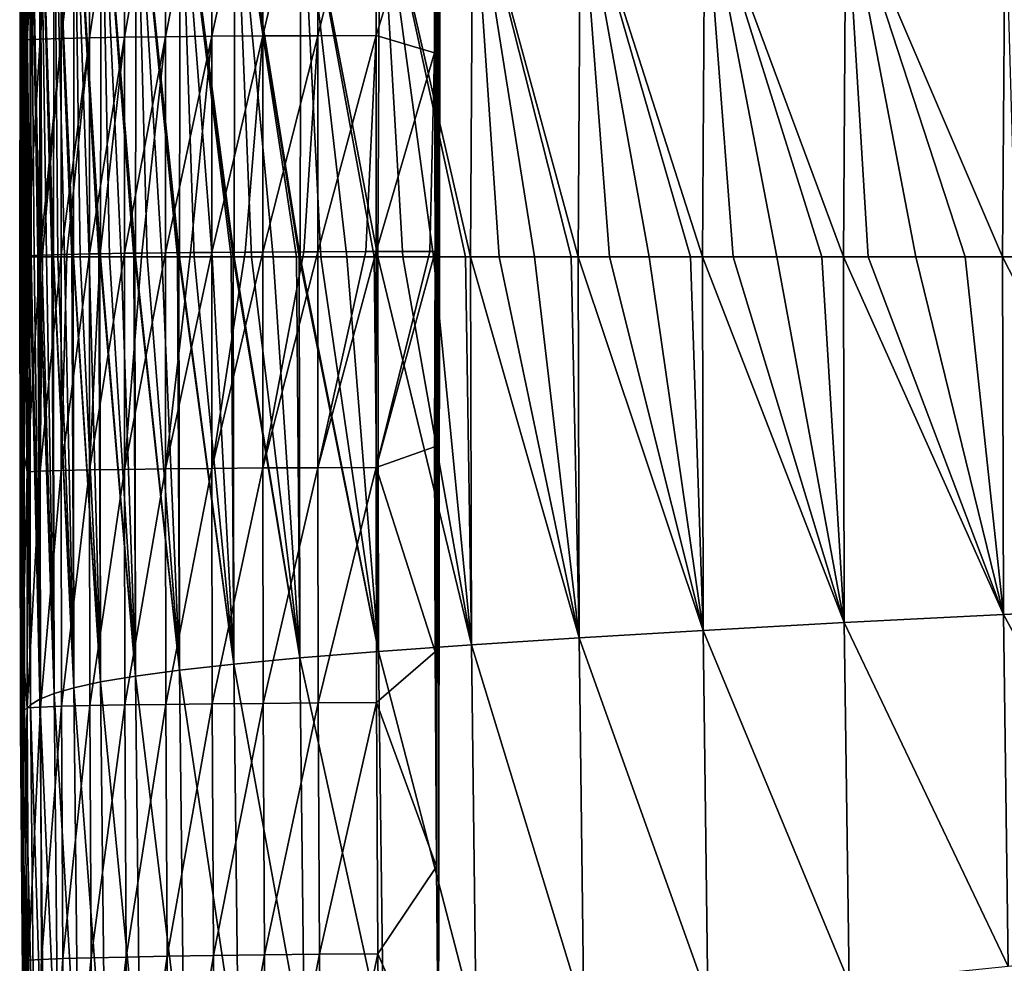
# Model space of a CAD drawing. Header units: metres. Extents: x -104 to 104, y -68 to 90.
# Tile 11 of 256: x -104.45 to -102.03, y 50.66 to 52.97. Entities that reach past the tile are written whole.
import ezdxf

# ---------------------------------------------------------------- set-up
doc = ezdxf.new("R2010")
doc.units = ezdxf.units.M
doc.layers.add('solid_FIT-BATH-153_SW0002', color=7, linetype='CONTINUOUS')

msp = doc.modelspace()

# ---------------------------------------------------------------- linework, layer by layer
at = {"layer": 'solid_FIT-BATH-153_SW0002'}
for points in [[(-96.062553, 55.791527, 16.580246), (-103.396881, 55.782887, 16.676146), (-95.553635, 50.324783, 16.629944)], [(-103.396881, 55.782887, 16.676146), (-103.400757, 55.656761, 16.67799), (-95.553635, 50.324783, 16.629944)], [(-103.400757, 55.656761, 16.67799), (-103.413673, 55.069405, 16.686417), (-95.553635, 50.324783, 16.629944)], [(-103.413673, 55.069405, 16.686417), (-103.420631, 54.489784, 16.694492), (-103.419197, 50.32597, 16.74663)], [(-103.413673, 55.069405, 16.686417), (-103.419197, 50.32597, 16.74663), (-95.553635, 50.324783, 16.629944)], [(-103.420631, 54.489784, 16.694492), (-103.425262, 53.932995, 16.702068), (-103.424355, 50.897343, 16.740128)], [(-103.420631, 54.489784, 16.694492), (-103.424355, 50.897343, 16.740128), (-103.41935, 50.341965, 16.74645)], [(-103.420631, 54.489784, 16.694492), (-103.41935, 50.341965, 16.74645), (-103.419197, 50.32597, 16.74663)], [(-103.425262, 53.932995, 16.702068), (-103.428482, 53.402607, 16.709126), (-103.427185, 52.406071, 16.721876)], [(-103.425262, 53.932995, 16.702068), (-103.427185, 52.406071, 16.721876), (-103.424355, 50.897343, 16.740128)], [(-104.441345, 53.564205, 10.934402), (-104.443428, 53.554596, 8.656365), (-104.444908, 52.393456, 8.656423)], [(-104.444855, 52.393456, 8.714526), (-104.441345, 53.564205, 10.934402), (-104.444908, 52.393456, 8.656423)], [(-104.444855, 52.393456, 8.714526), (-104.444191, 52.393456, 9.42905), (-104.441345, 53.564205, 10.934402)], [(-104.444191, 52.393456, 9.42905), (-104.443413, 52.393456, 10.269536), (-104.441345, 53.564205, 10.934402)], [(-104.443413, 52.393456, 10.269536), (-104.44281, 52.393456, 10.933863), (-104.441345, 53.564205, 10.934402)], [(-104.44281, 52.393456, 10.933863), (-104.442757, 52.393456, 10.99686), (-104.43956, 53.572052, 13.316934)], [(-104.441345, 53.564205, 10.934402), (-104.44281, 52.393456, 10.933863), (-104.43956, 53.572052, 13.316934)], [(-104.442757, 52.393456, 10.99686), (-104.442642, 52.393456, 11.129437), (-104.43956, 53.572052, 13.316934)], [(-104.442642, 52.393456, 11.129437), (-104.441917, 52.393456, 12.010179), (-104.43956, 53.572052, 13.316934)], [(-104.441917, 52.393456, 12.010179), (-104.441277, 52.393456, 12.909723), (-104.43956, 53.572052, 13.316934)], [(-104.441277, 52.393456, 12.909723), (-104.441025, 52.393456, 13.316476), (-104.43956, 53.572052, 13.316934)], [(-104.43956, 53.572052, 13.316934), (-104.441025, 52.393456, 13.316476), (-104.439857, 53.355518, 15.70997)], [(-104.447029, 52.393456, 5.434217), (-104.446793, 52.393456, 6.207952), (-104.445145, 53.540352, 6.483329)], [(-104.446953, 52.393456, 4.67533), (-104.447029, 52.393456, 5.434217), (-104.445145, 53.540352, 6.483329)], [(-104.446861, 52.393456, 4.464281), (-104.446953, 52.393456, 4.67533), (-104.445145, 53.540352, 6.483329)], [(-104.446861, 52.393456, 4.464281), (-104.445145, 53.540352, 6.483329), (-104.446838, 52.393456, 4.415057)], [(-104.445145, 53.540352, 6.483329), (-104.44532, 53.515381, 4.415204), (-104.446838, 52.393456, 4.415057)], [(-104.446793, 52.393456, 6.207952), (-104.446648, 52.393456, 6.483573), (-104.445145, 53.540352, 6.483329)], [(-104.443428, 53.554596, 8.656365), (-104.445145, 53.540352, 6.483329), (-104.446648, 52.393456, 6.483573)], [(-104.446617, 52.393456, 6.537149), (-104.443428, 53.554596, 8.656365), (-104.446648, 52.393456, 6.483573)], [(-104.446617, 52.393456, 6.537149), (-104.44632, 52.393456, 6.99526), (-104.443428, 53.554596, 8.656365)], [(-104.44632, 52.393456, 6.99526), (-104.445679, 52.393456, 7.794524), (-104.443428, 53.554596, 8.656365)], [(-104.445679, 52.393456, 7.794524), (-104.444954, 52.393456, 8.604982), (-104.443428, 53.554596, 8.656365)], [(-104.444954, 52.393456, 8.604982), (-104.444908, 52.393456, 8.656423), (-104.443428, 53.554596, 8.656365)], [(-104.44648, 52.393456, 3.932467), (-104.446838, 52.393456, 4.415057), (-104.44532, 53.515381, 4.415204)], [(-104.445549, 52.393456, 3.205897), (-104.44648, 52.393456, 3.932467), (-104.44532, 53.515381, 4.415204)], [(-104.444077, 52.393456, 2.496724), (-104.445549, 52.393456, 3.205897), (-104.44532, 53.515381, 4.415204)], [(-104.44532, 53.515381, 4.415204), (-104.442329, 53.513714, 2.451556), (-104.443962, 52.393456, 2.451654)], [(-104.444077, 52.393456, 2.496724), (-104.44532, 53.515381, 4.415204), (-104.443962, 52.393456, 2.451654)], [(-104.441971, 52.393456, 1.796719), (-104.443962, 52.393456, 2.451654), (-104.442329, 53.513714, 2.451556)], [(-104.442329, 53.513714, 2.451556), (-104.434677, 53.491043, 0.591751), (-104.436356, 52.393456, 0.591514)], [(-104.436592, 52.393456, 0.632467), (-104.442329, 53.513714, 2.451556), (-104.436356, 52.393456, 0.591514)], [(-104.439148, 52.393456, 1.11677), (-104.441971, 52.393456, 1.796719), (-104.442329, 53.513714, 2.451556)], [(-104.436592, 52.393456, 0.632467), (-104.439148, 52.393456, 1.11677), (-104.442329, 53.513714, 2.451556)], [(-104.439857, 53.355518, 15.70997), (-104.429031, 52.925617, 15.864594), (-104.428391, 53.504333, 15.857062)], [(-104.429031, 52.925617, 15.864594), (-104.396797, 52.927437, 16.007097), (-104.396156, 53.506134, 15.999544)], [(-104.428391, 53.504333, 15.857062), (-104.429031, 52.925617, 15.864594), (-104.396156, 53.506134, 15.999544)], [(-104.396797, 52.927437, 16.007097), (-104.345078, 52.929127, 16.14106), (-104.344444, 53.507763, 16.133488)], [(-104.396156, 53.506134, 15.999544), (-104.396797, 52.927437, 16.007097), (-104.344444, 53.507763, 16.133488)], [(-104.345078, 52.929127, 16.14106), (-104.27549, 52.930676, 16.264896), (-104.274864, 53.509205, 16.257313)], [(-104.344444, 53.507763, 16.133488), (-104.345078, 52.929127, 16.14106), (-104.274864, 53.509205, 16.257313)], [(-104.27549, 52.930676, 16.264896), (-104.189629, 52.932064, 16.377022), (-104.189026, 53.510445, 16.369429)], [(-104.274864, 53.509205, 16.257313), (-104.27549, 52.930676, 16.264896), (-104.189026, 53.510445, 16.369429)], [(-104.189629, 52.932064, 16.377022), (-104.089119, 52.93327, 16.475851), (-104.088531, 53.511463, 16.468256)], [(-104.189026, 53.510445, 16.369429), (-104.189629, 52.932064, 16.377022), (-104.088531, 53.511463, 16.468256)], [(-104.089119, 52.93327, 16.475851), (-103.975555, 52.934273, 16.559799), (-103.974991, 53.512249, 16.552208)], [(-104.088531, 53.511463, 16.468256), (-104.089119, 52.93327, 16.475851), (-103.974991, 53.512249, 16.552208)], [(-103.975555, 52.934273, 16.559799), (-103.850548, 52.935055, 16.627281), (-103.850014, 53.512783, 16.619701)], [(-103.974991, 53.512249, 16.552208), (-103.975555, 52.934273, 16.559799), (-103.850014, 53.512783, 16.619701)], [(-103.850548, 52.935055, 16.627281), (-103.715714, 52.935604, 16.676712), (-103.715202, 53.51305, 16.669147)], [(-103.850014, 53.512783, 16.619701), (-103.850548, 52.935055, 16.627281), (-103.715202, 53.51305, 16.669147)], [(-103.715202, 53.51305, 16.669147), (-103.715714, 52.935604, 16.676712), (-103.572166, 53.513042, 16.698967)], [(-103.715714, 52.935604, 16.676712), (-103.572655, 52.935894, 16.706507), (-103.572166, 53.513042, 16.698967)], [(-103.572166, 53.513042, 16.698967), (-103.572655, 52.935894, 16.706507), (-103.428482, 53.402607, 16.709126)], [(-104.435532, 52.393456, 0.45505), (-104.436356, 52.393456, 0.591514), (-104.434677, 53.491043, 0.591751)], [(-104.43103, 52.393456, -0.188147), (-104.435532, 52.393456, 0.45505), (-104.434677, 53.491043, 0.591751)], [(-104.425568, 52.393456, -0.814324), (-104.43103, 52.393456, -0.188147), (-104.434677, 53.491043, 0.591751)], [(-104.422371, 52.393456, -1.1282), (-104.425568, 52.393456, -0.814324), (-104.434677, 53.491043, 0.591751)], [(-104.421967, 52.393456, -1.165449), (-104.422371, 52.393456, -1.1282), (-104.434677, 53.491043, 0.591751)], [(-104.420212, 53.480167, -1.165282), (-104.421967, 52.393456, -1.165449), (-104.434677, 53.491043, 0.591751)], [(-104.41906, 52.393456, -1.423836), (-104.421967, 52.393456, -1.165449), (-104.420212, 53.480167, -1.165282)], [(-104.41143, 52.393456, -2.016994), (-104.41906, 52.393456, -1.423836), (-104.420212, 53.480167, -1.165282)], [(-104.40258, 52.393456, -2.594132), (-104.41143, 52.393456, -2.016994), (-104.420212, 53.480167, -1.165282)], [(-104.399277, 52.393456, -2.787167), (-104.40258, 52.393456, -2.594132), (-104.420212, 53.480167, -1.165282)], [(-104.398674, 52.393456, -2.820882), (-104.399277, 52.393456, -2.787167), (-104.420212, 53.480167, -1.165282)], [(-104.396957, 53.444828, -2.820727), (-104.398674, 52.393456, -2.820882), (-104.420212, 53.480167, -1.165282)], [(-104.392433, 52.393456, -3.155199), (-104.398674, 52.393456, -2.820882), (-104.396957, 53.444828, -2.820727)], [(-104.362061, 53.453907, -4.376524), (-104.363922, 52.393456, -4.376326), (-104.396957, 53.444828, -2.820727)], [(-104.380882, 52.393456, -3.700536), (-104.392433, 52.393456, -3.155199), (-104.396957, 53.444828, -2.820727)], [(-104.367836, 52.393456, -4.23103), (-104.380882, 52.393456, -3.700536), (-104.396957, 53.444828, -2.820727)], [(-104.364754, 52.393456, -4.345966), (-104.367836, 52.393456, -4.23103), (-104.396957, 53.444828, -2.820727)], [(-104.363922, 52.393456, -4.376326), (-104.364754, 52.393456, -4.345966), (-104.396957, 53.444828, -2.820727)], [(-104.353188, 52.393456, -4.747515), (-104.363922, 52.393456, -4.376326), (-104.362061, 53.453907, -4.376524)], [(-104.33683, 52.393456, -5.250742), (-104.353188, 52.393456, -4.747515), (-104.362061, 53.453907, -4.376524)], [(-104.318695, 52.393456, -5.740424), (-104.33683, 52.393456, -5.250742), (-104.362061, 53.453907, -4.376524)], [(-104.316025, 52.393456, -5.807318), (-104.318695, 52.393456, -5.740424), (-104.362061, 53.453907, -4.376524)], [(-104.314934, 52.393456, -5.834542), (-104.316025, 52.393456, -5.807318), (-104.362061, 53.453907, -4.376524)], [(-104.313042, 53.440338, -5.834861), (-104.314934, 52.393456, -5.834542), (-104.362061, 53.453907, -4.376524)], [(-104.298683, 52.393456, -6.21675), (-104.314934, 52.393456, -5.834542), (-104.313042, 53.440338, -5.834861)], [(-104.276711, 52.393456, -6.680359), (-104.298683, 52.393456, -6.21675), (-104.313042, 53.440338, -5.834861)], [(-104.25267, 52.393456, -7.131848), (-104.276711, 52.393456, -6.680359), (-104.313042, 53.440338, -5.834861)], [(-104.250328, 52.393456, -7.173225), (-104.25267, 52.393456, -7.131848), (-104.313042, 53.440338, -5.834861)], [(-104.24894, 52.393456, -7.197493), (-104.250328, 52.393456, -7.173225), (-104.313042, 53.440338, -5.834861)], [(-104.246971, 53.436592, -7.197991), (-104.24894, 52.393456, -7.197493), (-104.313042, 53.440338, -5.834861)], [(-104.226456, 52.393456, -7.571683), (-104.24894, 52.393456, -7.197493), (-104.246971, 53.436592, -7.197991)], [(-104.198006, 52.393456, -7.999536), (-104.226456, 52.393456, -7.571683), (-104.246971, 53.436592, -7.197991)], [(-104.167244, 52.393456, -8.415741), (-104.198006, 52.393456, -7.999536), (-104.246971, 53.436592, -7.197991)], [(-104.164879, 52.393456, -8.446018), (-104.167244, 52.393456, -8.415741), (-104.246971, 53.436592, -7.197991)], [(-104.163185, 52.393456, -8.467545), (-104.164879, 52.393456, -8.446018), (-104.246971, 53.436592, -7.197991)], [(-104.161201, 53.422256, -8.468124), (-104.163185, 52.393456, -8.467545), (-104.246971, 53.436592, -7.197991)], [(-104.134041, 52.393456, -8.820816), (-104.163185, 52.393456, -8.467545), (-104.161201, 53.422256, -8.468124)], [(-104.098297, 52.393456, -9.215271), (-104.134041, 52.393456, -8.820816), (-104.161201, 53.422256, -8.468124)], [(-104.059891, 52.393456, -9.599396), (-104.098297, 52.393456, -9.215271), (-104.161201, 53.422256, -8.468124)], [(-104.05687, 52.393456, -9.62806), (-104.059891, 52.393456, -9.599396), (-104.161201, 53.422256, -8.468124)], [(-104.054855, 52.393456, -9.64705), (-104.05687, 52.393456, -9.62806), (-104.161201, 53.422256, -8.468124)], [(-104.052864, 53.407703, -9.647684), (-104.054855, 52.393456, -9.64705), (-104.161201, 53.422256, -8.468124)], [(-104.018776, 52.393456, -9.972903), (-104.054855, 52.393456, -9.64705), (-104.052864, 53.407703, -9.647684)], [(-103.974838, 52.393456, -10.336242), (-104.018776, 52.393456, -9.972903), (-104.052864, 53.407703, -9.647684)], [(-103.927933, 52.393456, -10.68991), (-103.974838, 52.393456, -10.336242), (-104.052864, 53.407703, -9.647684)], [(-103.923409, 52.393456, -10.722404), (-103.927933, 52.393456, -10.68991), (-104.052864, 53.407703, -9.647684)], [(-103.921074, 52.393456, -10.739042), (-103.923409, 52.393456, -10.722404), (-104.052864, 53.407703, -9.647684)], [(-103.919052, 53.392841, -10.73978), (-103.921074, 52.393456, -10.739042), (-104.052864, 53.407703, -9.647684)], [(-103.572655, 52.935894, 16.706507), (-103.429123, 52.893681, 16.715723), (-103.428482, 53.402607, 16.709126)], [(-103.428482, 53.402607, 16.709126), (-103.429123, 52.893681, 16.715723), (-103.427185, 52.406071, 16.721876)], [(-103.877922, 52.393456, -11.03437), (-103.921074, 52.393456, -10.739042), (-103.919052, 53.392841, -10.73978)], [(-103.824677, 52.393456, -11.369859), (-103.877922, 52.393456, -11.03437), (-103.919052, 53.392841, -10.73978)], [(-103.76812, 52.393456, -11.696238), (-103.824677, 52.393456, -11.369859), (-103.919052, 53.392841, -10.73978)], [(-103.761536, 52.393456, -11.732426), (-103.76812, 52.393456, -11.696238), (-103.919052, 53.392841, -10.73978)], [(-103.758881, 52.393456, -11.746932), (-103.761536, 52.393456, -11.732426), (-103.919052, 53.392841, -10.73978)], [(-103.756844, 53.377563, -11.74769), (-103.758881, 52.393456, -11.746932), (-103.919052, 53.392841, -10.73978)], [(-103.708145, 52.393456, -12.013641), (-103.758881, 52.393456, -11.746932), (-103.756844, 53.377563, -11.74769)], [(-103.644661, 52.393456, -12.322207), (-103.708145, 52.393456, -12.013641), (-103.756844, 53.377563, -11.74769)], [(-103.577538, 52.393456, -12.622076), (-103.644661, 52.393456, -12.322207), (-103.756844, 53.377563, -11.74769)], [(-103.568336, 52.393456, -12.661298), (-103.577538, 52.393456, -12.622076), (-103.756844, 53.377563, -11.74769)], [(-103.563286, 53.361755, -12.674688), (-103.568336, 52.393456, -12.661298), (-103.756844, 53.377563, -11.74769)], [(-104.441025, 52.393456, 13.316476), (-104.44017, 52.857986, 15.716396), (-104.439857, 53.355518, 15.70997)], [(-104.439857, 53.355518, 15.70997), (-104.44017, 52.857986, 15.716396), (-104.429031, 52.925617, 15.864594)], [(-103.506577, 52.393456, -12.913805), (-103.568336, 52.393456, -12.661298), (-103.563286, 53.361755, -12.674688)], [(-103.431656, 52.393456, -13.197448), (-103.506577, 52.393456, -12.913805), (-103.563286, 53.361755, -12.674688)], [(-103.352852, 52.393456, -13.472444), (-103.431656, 52.393456, -13.197448), (-103.563286, 53.361755, -12.674688)], [(-103.340813, 52.393456, -13.512541), (-103.352852, 52.393456, -13.472444), (-103.563286, 53.361755, -12.674688)], [(-103.335464, 53.345306, -13.524051), (-103.340813, 52.393456, -13.512541), (-103.563286, 53.361755, -12.674688)], [(-103.270271, 52.393456, -13.738321), (-103.340813, 52.393456, -13.512541), (-103.335464, 53.345306, -13.524051)], [(-103.184082, 52.393456, -13.994738), (-103.270271, 52.393456, -13.738321), (-103.335464, 53.345306, -13.524051)], [(-103.093948, 52.393456, -14.24274), (-103.184082, 52.393456, -13.994738), (-103.335464, 53.345306, -13.524051)], [(-103.076241, 52.393456, -14.289293), (-103.093948, 52.393456, -14.24274), (-103.335464, 53.345306, -13.524051)], [(-103.070572, 53.328102, -14.299209), (-103.076241, 52.393456, -14.289293), (-103.335464, 53.345306, -13.524051)], [(-102.999855, 52.393456, -14.482473), (-103.076241, 52.393456, -14.289293), (-103.070572, 53.328102, -14.299209)], [(-102.902054, 52.393456, -14.713427), (-102.999855, 52.393456, -14.482473), (-103.070572, 53.328102, -14.299209)], [(-102.800858, 52.393456, -14.935176), (-102.902054, 52.393456, -14.713427), (-103.070572, 53.328102, -14.299209)], [(-102.771942, 52.393456, -14.995612), (-102.800858, 52.393456, -14.935176), (-103.070572, 53.328102, -14.299209)], [(-102.766098, 53.310028, -15.003885), (-102.771942, 52.393456, -14.995612), (-103.070572, 53.328102, -14.299209)], [(-102.696609, 52.393456, -15.147432), (-102.771942, 52.393456, -14.995612), (-102.766098, 53.310028, -15.003885)], [(-102.589302, 52.393456, -15.35072), (-102.696609, 52.393456, -15.147432), (-102.766098, 53.310028, -15.003885)], [(-102.478798, 52.393456, -15.545739), (-102.589302, 52.393456, -15.35072), (-102.766098, 53.310028, -15.003885)], [(-102.425705, 52.393456, -15.634759), (-102.478798, 52.393456, -15.545739), (-102.766098, 53.310028, -15.003885)], [(-102.419609, 53.29097, -15.641848), (-102.425705, 52.393456, -15.634759), (-102.766098, 53.310028, -15.003885)], [(-102.364998, 52.393456, -15.733073), (-102.425705, 52.393456, -15.634759), (-102.419609, 53.29097, -15.641848)], [(-102.247742, 52.393456, -15.913261), (-102.364998, 52.393456, -15.733073), (-102.419609, 53.29097, -15.641848)], [(-102.12709, 52.393456, -16.086489), (-102.247742, 52.393456, -15.913261), (-102.419609, 53.29097, -15.641848)], [(-102.035172, 52.393456, -16.210953), (-102.12709, 52.393456, -16.086489), (-102.419609, 53.29097, -15.641848)], [(-102.028938, 53.270828, -16.216921), (-102.035172, 52.393456, -16.210953), (-102.419609, 53.29097, -15.641848)], [(-102.003639, 52.393456, -16.252254), (-102.035172, 52.393456, -16.210953), (-102.028938, 53.270828, -16.216921)], [(-103.715714, 52.935604, 16.676712), (-103.715538, 52.405571, 16.683554), (-103.572655, 52.935894, 16.706507)], [(-103.572655, 52.935894, 16.706507), (-103.715538, 52.405571, 16.683554), (-103.597931, 52.405907, 16.709591)], [(-103.572655, 52.935894, 16.706507), (-103.597931, 52.405907, 16.709591), (-103.57251, 52.405952, 16.713287)], [(-103.572655, 52.935894, 16.706507), (-103.57251, 52.405952, 16.713287), (-103.429123, 52.893681, 16.715723)], [(-104.44017, 52.857986, 15.716396), (-104.440048, 52.393475, 15.722278), (-104.429031, 52.925617, 15.864594)], [(-104.429031, 52.925617, 15.864594), (-104.440048, 52.393475, 15.722278), (-104.428993, 52.395355, 15.871273)], [(-104.429031, 52.925617, 15.864594), (-104.428993, 52.395355, 15.871273), (-104.396797, 52.927437, 16.007097)], [(-104.396797, 52.927437, 16.007097), (-104.428993, 52.395355, 15.871273), (-104.396843, 52.397148, 16.013727)], [(-104.345078, 52.929127, 16.14106), (-104.396843, 52.397148, 16.013727), (-104.39109, 52.397377, 16.032007)], [(-104.396797, 52.927437, 16.007097), (-104.396843, 52.397148, 16.013727), (-104.345078, 52.929127, 16.14106)], [(-104.345078, 52.929127, 16.14106), (-104.39109, 52.397377, 16.032007), (-104.345207, 52.39883, 16.147678)], [(-104.27549, 52.930676, 16.264896), (-104.345207, 52.39883, 16.147678), (-104.331223, 52.399189, 16.176161)], [(-104.345078, 52.929127, 16.14106), (-104.345207, 52.39883, 16.147678), (-104.27549, 52.930676, 16.264896)], [(-104.27549, 52.930676, 16.264896), (-104.331223, 52.399189, 16.176161), (-104.275658, 52.400387, 16.271549)], [(-104.189629, 52.932064, 16.377022), (-104.275658, 52.400387, 16.271549), (-104.249237, 52.400867, 16.309671)], [(-104.27549, 52.930676, 16.264896), (-104.275658, 52.400387, 16.271549), (-104.189629, 52.932064, 16.377022)], [(-104.189629, 52.932064, 16.377022), (-104.249237, 52.400867, 16.309671), (-104.189835, 52.401798, 16.38369)], [(-104.089119, 52.93327, 16.475851), (-104.189835, 52.401798, 16.38369), (-104.147179, 52.40237, 16.429068)], [(-104.189629, 52.932064, 16.377022), (-104.189835, 52.401798, 16.38369), (-104.089119, 52.93327, 16.475851)], [(-104.089119, 52.93327, 16.475851), (-104.147179, 52.40237, 16.429068), (-104.089081, 52.403046, 16.482758)], [(-104.089119, 52.93327, 16.475851), (-104.089081, 52.403046, 16.482758), (-103.975555, 52.934273, 16.559799)], [(-103.975555, 52.934273, 16.559799), (-104.089081, 52.403046, 16.482758), (-104.027748, 52.403652, 16.531137)], [(-103.975555, 52.934273, 16.559799), (-104.027748, 52.403652, 16.531137), (-103.975479, 52.404102, 16.566696)], [(-103.975555, 52.934273, 16.559799), (-103.975479, 52.404102, 16.566696), (-103.850548, 52.935055, 16.627281)], [(-103.850548, 52.935055, 16.627281), (-103.975479, 52.404102, 16.566696), (-103.894165, 52.404686, 16.61315)], [(-103.850548, 52.935055, 16.627281), (-103.894165, 52.404686, 16.61315), (-103.850418, 52.404949, 16.634161)], [(-103.850548, 52.935055, 16.627281), (-103.850418, 52.404949, 16.634161), (-103.715714, 52.935604, 16.676712)], [(-103.715714, 52.935604, 16.676712), (-103.850418, 52.404949, 16.634161), (-103.749977, 52.405441, 16.673023)], [(-103.715714, 52.935604, 16.676712), (-103.749977, 52.405441, 16.673023), (-103.715538, 52.405571, 16.683554)], [(-103.440605, 52.406075, 16.721958), (-103.429123, 52.893681, 16.715723), (-103.57251, 52.405952, 16.713287)], [(-103.427185, 52.406071, 16.721876), (-103.429123, 52.893681, 16.715723), (-103.440605, 52.406075, 16.721958)], [(-104.441025, 52.393456, 13.316476), (-104.440987, 52.393456, 13.384206), (-104.44017, 52.857986, 15.716396)], [(-104.440987, 52.393456, 13.384206), (-104.44075, 52.393456, 13.828154), (-104.44017, 52.857986, 15.716396)], [(-104.44075, 52.393456, 13.828154), (-104.440353, 52.393456, 14.765632), (-104.44017, 52.857986, 15.716396)], [(-104.440353, 52.393456, 14.765632), (-104.440048, 52.393475, 15.722278), (-104.44017, 52.857986, 15.716396)], [(-103.975548, 51.874172, 16.573227), (-103.850502, 51.875084, 16.640694), (-103.850418, 52.404949, 16.634161)], [(-103.894165, 52.404686, 16.61315), (-103.975548, 51.874172, 16.573227), (-103.850418, 52.404949, 16.634161)], [(-103.894165, 52.404686, 16.61315), (-103.975479, 52.404102, 16.566696), (-103.975548, 51.874172, 16.573227)], [(-103.850502, 51.875084, 16.640694), (-103.715622, 51.875782, 16.690096), (-103.715538, 52.405571, 16.683554)], [(-103.749977, 52.405441, 16.673023), (-103.850502, 51.875084, 16.640694), (-103.715538, 52.405571, 16.683554)], [(-103.749977, 52.405441, 16.673023), (-103.850418, 52.404949, 16.634161), (-103.850502, 51.875084, 16.640694)], [(-103.715622, 51.875782, 16.690096), (-103.572517, 51.876247, 16.719852), (-103.57251, 52.405952, 16.713287)], [(-103.597931, 52.405907, 16.709591), (-103.715622, 51.875782, 16.690096), (-103.57251, 52.405952, 16.713287)], [(-103.597931, 52.405907, 16.709591), (-103.715538, 52.405571, 16.683554), (-103.715622, 51.875782, 16.690096)], [(-103.440605, 52.406075, 16.721958), (-103.57251, 52.405952, 16.713287), (-103.572517, 51.876247, 16.719852)], [(-103.427185, 52.406071, 16.721876), (-103.440605, 52.406075, 16.721958), (-103.572517, 51.876247, 16.719852)], [(-103.572517, 51.876247, 16.719852), (-103.42881, 51.926632, 16.727856), (-103.427185, 52.406071, 16.721876)], [(-103.427185, 52.406071, 16.721876), (-103.42881, 51.926632, 16.727856), (-103.427864, 51.423668, 16.733948)], [(-103.427185, 52.406071, 16.721876), (-103.427864, 51.423668, 16.733948), (-103.424355, 50.897343, 16.740128)], [(-104.445282, 51.255032, 4.464396), (-104.446793, 52.393456, 6.207952), (-104.447029, 52.393456, 5.434217)], [(-104.445282, 51.255032, 4.464396), (-104.447029, 52.393456, 5.434217), (-104.446953, 52.393456, 4.67533)], [(-104.445282, 51.255032, 4.464396), (-104.446953, 52.393456, 4.67533), (-104.446861, 52.393456, 4.464281)], [(-104.442429, 51.267696, 2.496572), (-104.446861, 52.393456, 4.464281), (-104.446838, 52.393456, 4.415057)], [(-104.442429, 51.267696, 2.496572), (-104.445282, 51.255032, 4.464396), (-104.446861, 52.393456, 4.464281)], [(-104.442429, 51.267696, 2.496572), (-104.446838, 52.393456, 4.415057), (-104.44648, 52.393456, 3.932467)], [(-104.445282, 51.255032, 4.464396), (-104.446648, 52.393456, 6.483573), (-104.446793, 52.393456, 6.207952)], [(-104.445282, 51.255032, 4.464396), (-104.446617, 52.393456, 6.537149), (-104.446648, 52.393456, 6.483573)], [(-104.445099, 51.243103, 6.536891), (-104.44632, 52.393456, 6.99526), (-104.446617, 52.393456, 6.537149)], [(-104.445282, 51.255032, 4.464396), (-104.445099, 51.243103, 6.536891), (-104.446617, 52.393456, 6.537149)], [(-104.442429, 51.267696, 2.496572), (-104.44648, 52.393456, 3.932467), (-104.445549, 52.393456, 3.205897)], [(-104.445099, 51.243103, 6.536891), (-104.445679, 52.393456, 7.794524), (-104.44632, 52.393456, 6.99526)], [(-104.445099, 51.243103, 6.536891), (-104.444954, 52.393456, 8.604982), (-104.445679, 52.393456, 7.794524)], [(-104.442429, 51.267696, 2.496572), (-104.445549, 52.393456, 3.205897), (-104.444077, 52.393456, 2.496724)], [(-104.445099, 51.243103, 6.536891), (-104.444908, 52.393456, 8.656423), (-104.444954, 52.393456, 8.604982)], [(-104.445099, 51.243103, 6.536891), (-104.444855, 52.393456, 8.714526), (-104.444908, 52.393456, 8.656423)], [(-104.445099, 51.243103, 6.536891), (-104.443375, 51.232182, 8.714484), (-104.444855, 52.393456, 8.714526)], [(-104.443375, 51.232182, 8.714484), (-104.444191, 52.393456, 9.42905), (-104.444855, 52.393456, 8.714526)], [(-104.443375, 51.232182, 8.714484), (-104.443413, 52.393456, 10.269536), (-104.444191, 52.393456, 9.42905)], [(-104.43486, 51.280865, 0.632784), (-104.444077, 52.393456, 2.496724), (-104.443962, 52.393456, 2.451654)], [(-104.43486, 51.280865, 0.632784), (-104.442429, 51.267696, 2.496572), (-104.444077, 52.393456, 2.496724)], [(-104.43486, 51.280865, 0.632784), (-104.443962, 52.393456, 2.451654), (-104.441971, 52.393456, 1.796719)], [(-104.443375, 51.232182, 8.714484), (-104.44281, 52.393456, 10.933863), (-104.443413, 52.393456, 10.269536)], [(-104.443375, 51.232182, 8.714484), (-104.442757, 52.393456, 10.99686), (-104.44281, 52.393456, 10.933863)], [(-104.443375, 51.232182, 8.714484), (-104.441292, 51.222607, 10.997247), (-104.442757, 52.393456, 10.99686)], [(-104.441292, 51.222607, 10.997247), (-104.442642, 52.393456, 11.129437), (-104.442757, 52.393456, 10.99686)], [(-104.441292, 51.222607, 10.997247), (-104.441917, 52.393456, 12.010179), (-104.442642, 52.393456, 11.129437)], [(-104.43486, 51.280865, 0.632784), (-104.441971, 52.393456, 1.796719), (-104.439148, 52.393456, 1.11677)], [(-104.441292, 51.222607, 10.997247), (-104.441277, 52.393456, 12.909723), (-104.441917, 52.393456, 12.010179)], [(-104.441292, 51.222607, 10.997247), (-104.440987, 52.393456, 13.384206), (-104.441025, 52.393456, 13.316476)], [(-104.441292, 51.222607, 10.997247), (-104.439522, 51.214832, 13.384669), (-104.440987, 52.393456, 13.384206)], [(-104.441292, 51.222607, 10.997247), (-104.441025, 52.393456, 13.316476), (-104.441277, 52.393456, 12.909723)], [(-104.439522, 51.214832, 13.384669), (-104.44075, 52.393456, 13.828154), (-104.440987, 52.393456, 13.384206)], [(-104.439522, 51.214832, 13.384669), (-104.440353, 52.393456, 14.765632), (-104.44075, 52.393456, 13.828154)], [(-104.439522, 51.214832, 13.384669), (-104.440048, 52.393475, 15.722278), (-104.440353, 52.393456, 14.765632)], [(-104.440048, 52.393475, 15.722278), (-104.439949, 51.925201, 15.728172), (-104.428993, 52.395355, 15.871273)], [(-104.439522, 51.214832, 13.384669), (-104.439949, 51.925201, 15.728172), (-104.440048, 52.393475, 15.722278)], [(-104.439949, 51.925201, 15.728172), (-104.429077, 51.865334, 15.877926), (-104.428993, 52.395355, 15.871273)], [(-104.43486, 51.280865, 0.632784), (-104.439148, 52.393456, 1.11677), (-104.436592, 52.393456, 0.632467)], [(-104.420563, 51.294373, -1.128028), (-104.436592, 52.393456, 0.632467), (-104.436356, 52.393456, 0.591514)], [(-104.420563, 51.294373, -1.128028), (-104.43486, 51.280865, 0.632784), (-104.436592, 52.393456, 0.632467)], [(-104.420563, 51.294373, -1.128028), (-104.436356, 52.393456, 0.591514), (-104.435532, 52.393456, 0.45505)], [(-104.420563, 51.294373, -1.128028), (-104.435532, 52.393456, 0.45505), (-104.43103, 52.393456, -0.188147)], [(-104.420563, 51.294373, -1.128028), (-104.43103, 52.393456, -0.188147), (-104.425568, 52.393456, -0.814324)], [(-104.429077, 51.865334, 15.877926), (-104.396866, 51.867107, 16.020464), (-104.396843, 52.397148, 16.013727)], [(-104.428993, 52.395355, 15.871273), (-104.429077, 51.865334, 15.877926), (-104.396843, 52.397148, 16.013727)], [(-104.420563, 51.294373, -1.128028), (-104.425568, 52.393456, -0.814324), (-104.422371, 52.393456, -1.1282)], [(-104.397408, 51.308071, -2.78706), (-104.422371, 52.393456, -1.1282), (-104.421967, 52.393456, -1.165449)], [(-104.397408, 51.308071, -2.78706), (-104.420563, 51.294373, -1.128028), (-104.422371, 52.393456, -1.1282)], [(-104.397408, 51.308071, -2.78706), (-104.421967, 52.393456, -1.165449), (-104.41906, 52.393456, -1.423836)], [(-104.397408, 51.308071, -2.78706), (-104.41906, 52.393456, -1.423836), (-104.41143, 52.393456, -2.016994)], [(-104.397408, 51.308071, -2.78706), (-104.41143, 52.393456, -2.016994), (-104.40258, 52.393456, -2.594132)], [(-104.397408, 51.308071, -2.78706), (-104.40258, 52.393456, -2.594132), (-104.399277, 52.393456, -2.787167)], [(-104.362839, 51.321926, -4.346201), (-104.399277, 52.393456, -2.787167), (-104.398674, 52.393456, -2.820882)], [(-104.362839, 51.321926, -4.346201), (-104.397408, 51.308071, -2.78706), (-104.399277, 52.393456, -2.787167)], [(-104.362839, 51.321926, -4.346201), (-104.398674, 52.393456, -2.820882), (-104.392433, 52.393456, -3.155199)], [(-104.396866, 51.867107, 16.020464), (-104.345154, 51.868786, 16.154453), (-104.345207, 52.39883, 16.147678)], [(-104.39109, 52.397377, 16.032007), (-104.396866, 51.867107, 16.020464), (-104.345207, 52.39883, 16.147678)], [(-104.39109, 52.397377, 16.032007), (-104.396843, 52.397148, 16.013727), (-104.396866, 51.867107, 16.020464)], [(-104.362839, 51.321926, -4.346201), (-104.392433, 52.393456, -3.155199), (-104.380882, 52.393456, -3.700536)], [(-104.362839, 51.321926, -4.346201), (-104.380882, 52.393456, -3.700536), (-104.367836, 52.393456, -4.23103)], [(-104.362839, 51.321926, -4.346201), (-104.367836, 52.393456, -4.23103), (-104.364754, 52.393456, -4.345966)], [(-104.314087, 51.335938, -5.807683), (-104.364754, 52.393456, -4.345966), (-104.363922, 52.393456, -4.376326)], [(-104.314087, 51.335938, -5.807683), (-104.362839, 51.321926, -4.346201), (-104.364754, 52.393456, -4.345966)], [(-104.314087, 51.335938, -5.807683), (-104.363922, 52.393456, -4.376326), (-104.353188, 52.393456, -4.747515)], [(-104.314087, 51.335938, -5.807683), (-104.353188, 52.393456, -4.747515), (-104.33683, 52.393456, -5.250742)], [(-104.331223, 52.399189, 16.176161), (-104.345207, 52.39883, 16.147678), (-104.345154, 51.868786, 16.154453)], [(-104.345154, 51.868786, 16.154453), (-104.275558, 51.870354, 16.278311), (-104.275658, 52.400387, 16.271549)], [(-104.331223, 52.399189, 16.176161), (-104.345154, 51.868786, 16.154453), (-104.275658, 52.400387, 16.271549)], [(-104.314087, 51.335938, -5.807683), (-104.33683, 52.393456, -5.250742), (-104.318695, 52.393456, -5.740424)], [(-104.314087, 51.335938, -5.807683), (-104.318695, 52.393456, -5.740424), (-104.316025, 52.393456, -5.807318)], [(-104.24836, 51.350121, -7.173743), (-104.316025, 52.393456, -5.807318), (-104.314934, 52.393456, -5.834542)], [(-104.24836, 51.350121, -7.173743), (-104.314087, 51.335938, -5.807683), (-104.316025, 52.393456, -5.807318)], [(-104.24836, 51.350121, -7.173743), (-104.314934, 52.393456, -5.834542), (-104.298683, 52.393456, -6.21675)], [(-104.24836, 51.350121, -7.173743), (-104.298683, 52.393456, -6.21675), (-104.276711, 52.393456, -6.680359)], [(-104.24836, 51.350121, -7.173743), (-104.276711, 52.393456, -6.680359), (-104.25267, 52.393456, -7.131848)], [(-104.249237, 52.400867, 16.309671), (-104.275658, 52.400387, 16.271549), (-104.275558, 51.870354, 16.278311)], [(-104.275558, 51.870354, 16.278311), (-104.189682, 51.871784, 16.39045), (-104.189835, 52.401798, 16.38369)], [(-104.249237, 52.400867, 16.309671), (-104.275558, 51.870354, 16.278311), (-104.189835, 52.401798, 16.38369)], [(-104.24836, 51.350121, -7.173743), (-104.25267, 52.393456, -7.131848), (-104.250328, 52.393456, -7.173225)], [(-104.162895, 51.364479, -8.446615), (-104.250328, 52.393456, -7.173225), (-104.24894, 52.393456, -7.197493)], [(-104.162895, 51.364479, -8.446615), (-104.24836, 51.350121, -7.173743), (-104.250328, 52.393456, -7.173225)], [(-104.162895, 51.364479, -8.446615), (-104.24894, 52.393456, -7.197493), (-104.226456, 52.393456, -7.571683)], [(-104.162895, 51.364479, -8.446615), (-104.226456, 52.393456, -7.571683), (-104.198006, 52.393456, -7.999536)], [(-104.162895, 51.364479, -8.446615), (-104.198006, 52.393456, -7.999536), (-104.167244, 52.393456, -8.415741)], [(-104.147179, 52.40237, 16.429068), (-104.189835, 52.401798, 16.38369), (-104.189682, 51.871784, 16.39045)], [(-104.189682, 51.871784, 16.39045), (-104.089142, 51.873066, 16.489285), (-104.089081, 52.403046, 16.482758)], [(-104.147179, 52.40237, 16.429068), (-104.189682, 51.871784, 16.39045), (-104.089081, 52.403046, 16.482758)], [(-104.162895, 51.364479, -8.446615), (-104.167244, 52.393456, -8.415741), (-104.164879, 52.393456, -8.446018)], [(-104.054871, 51.379044, -9.628711), (-104.164879, 52.393456, -8.446018), (-104.163185, 52.393456, -8.467545)], [(-104.054871, 51.379044, -9.628711), (-104.162895, 51.364479, -8.446615), (-104.164879, 52.393456, -8.446018)], [(-104.054871, 51.379044, -9.628711), (-104.163185, 52.393456, -8.467545), (-104.134041, 52.393456, -8.820816)], [(-104.054871, 51.379044, -9.628711), (-104.134041, 52.393456, -8.820816), (-104.098297, 52.393456, -9.215271)], [(-104.054871, 51.379044, -9.628711), (-104.098297, 52.393456, -9.215271), (-104.059891, 52.393456, -9.599396)], [(-104.089142, 51.873066, 16.489285), (-103.975548, 51.874172, 16.573227), (-103.975479, 52.404102, 16.566696)], [(-104.027748, 52.403652, 16.531137), (-104.089142, 51.873066, 16.489285), (-103.975479, 52.404102, 16.566696)], [(-104.027748, 52.403652, 16.531137), (-104.089081, 52.403046, 16.482758), (-104.089142, 51.873066, 16.489285)], [(-104.054871, 51.379044, -9.628711), (-104.059891, 52.393456, -9.599396), (-104.05687, 52.393456, -9.62806)], [(-103.921387, 51.393909, -10.723139), (-104.05687, 52.393456, -9.62806), (-104.054855, 52.393456, -9.64705)], [(-103.921387, 51.393909, -10.723139), (-104.054871, 51.379044, -9.628711), (-104.05687, 52.393456, -9.62806)], [(-103.921387, 51.393909, -10.723139), (-104.054855, 52.393456, -9.64705), (-104.018776, 52.393456, -9.972903)], [(-103.921387, 51.393909, -10.723139), (-104.018776, 52.393456, -9.972903), (-103.974838, 52.393456, -10.336242)], [(-103.921387, 51.393909, -10.723139), (-103.974838, 52.393456, -10.336242), (-103.927933, 52.393456, -10.68991)], [(-103.921387, 51.393909, -10.723139), (-103.927933, 52.393456, -10.68991), (-103.923409, 52.393456, -10.722404)], [(-103.759499, 51.409187, -11.733184), (-103.923409, 52.393456, -10.722404), (-103.921074, 52.393456, -10.739042)], [(-103.759499, 51.409187, -11.733184), (-103.921387, 51.393909, -10.723139), (-103.923409, 52.393456, -10.722404)], [(-103.759499, 51.409187, -11.733184), (-103.921074, 52.393456, -10.739042), (-103.877922, 52.393456, -11.03437)], [(-103.759499, 51.409187, -11.733184), (-103.877922, 52.393456, -11.03437), (-103.824677, 52.393456, -11.369859)], [(-103.759499, 51.409187, -11.733184), (-103.824677, 52.393456, -11.369859), (-103.76812, 52.393456, -11.696238)], [(-103.759499, 51.409187, -11.733184), (-103.76812, 52.393456, -11.696238), (-103.761536, 52.393456, -11.732426)], [(-103.566261, 51.424995, -12.662129), (-103.761536, 52.393456, -11.732426), (-103.758881, 52.393456, -11.746932)], [(-103.566261, 51.424995, -12.662129), (-103.759499, 51.409187, -11.733184), (-103.761536, 52.393456, -11.732426)], [(-103.566261, 51.424995, -12.662129), (-103.758881, 52.393456, -11.746932), (-103.708145, 52.393456, -12.013641)], [(-103.566261, 51.424995, -12.662129), (-103.708145, 52.393456, -12.013641), (-103.644661, 52.393456, -12.322207)], [(-103.566261, 51.424995, -12.662129), (-103.644661, 52.393456, -12.322207), (-103.577538, 52.393456, -12.622076)], [(-103.566261, 51.424995, -12.662129), (-103.577538, 52.393456, -12.622076), (-103.568336, 52.393456, -12.661298)], [(-103.338722, 51.441444, -13.513262), (-103.566261, 51.424995, -12.662129), (-103.568336, 52.393456, -12.661298)], [(-103.338722, 51.441444, -13.513262), (-103.568336, 52.393456, -12.661298), (-103.506577, 52.393456, -12.913805)], [(-103.338722, 51.441444, -13.513262), (-103.506577, 52.393456, -12.913805), (-103.431656, 52.393456, -13.197448)], [(-103.338722, 51.441444, -13.513262), (-103.431656, 52.393456, -13.197448), (-103.352852, 52.393456, -13.472444)], [(-103.338722, 51.441444, -13.513262), (-103.352852, 52.393456, -13.472444), (-103.340813, 52.393456, -13.512541)], [(-103.074104, 51.458652, -14.290013), (-103.338722, 51.441444, -13.513262), (-103.340813, 52.393456, -13.512541)], [(-103.074104, 51.458652, -14.290013), (-103.340813, 52.393456, -13.512541), (-103.270271, 52.393456, -13.738321)], [(-103.074104, 51.458652, -14.290013), (-103.270271, 52.393456, -13.738321), (-103.184082, 52.393456, -13.994738)], [(-103.074104, 51.458652, -14.290013), (-103.184082, 52.393456, -13.994738), (-103.093948, 52.393456, -14.24274)], [(-103.074104, 51.458652, -14.290013), (-103.093948, 52.393456, -14.24274), (-103.076241, 52.393456, -14.289293)], [(-102.769859, 51.476727, -14.996117), (-103.074104, 51.458652, -14.290013), (-103.076241, 52.393456, -14.289293)], [(-102.769859, 51.476727, -14.996117), (-103.076241, 52.393456, -14.289293), (-102.999855, 52.393456, -14.482473)], [(-102.769859, 51.476727, -14.996117), (-102.999855, 52.393456, -14.482473), (-102.902054, 52.393456, -14.713427)], [(-102.769859, 51.476727, -14.996117), (-102.902054, 52.393456, -14.713427), (-102.800858, 52.393456, -14.935176)], [(-102.769859, 51.476727, -14.996117), (-102.800858, 52.393456, -14.935176), (-102.771942, 52.393456, -14.995612)], [(-102.423561, 51.495785, -15.635347), (-102.769859, 51.476727, -14.996117), (-102.771942, 52.393456, -14.995612)], [(-102.423561, 51.495785, -15.635347), (-102.771942, 52.393456, -14.995612), (-102.696609, 52.393456, -15.147432)], [(-102.423561, 51.495785, -15.635347), (-102.696609, 52.393456, -15.147432), (-102.589302, 52.393456, -15.35072)], [(-102.423561, 51.495785, -15.635347), (-102.589302, 52.393456, -15.35072), (-102.478798, 52.393456, -15.545739)], [(-102.423561, 51.495785, -15.635347), (-102.478798, 52.393456, -15.545739), (-102.425705, 52.393456, -15.634759)], [(-102.03302, 51.515934, -16.211542), (-102.423561, 51.495785, -15.635347), (-102.425705, 52.393456, -15.634759)], [(-102.03302, 51.515934, -16.211542), (-102.425705, 52.393456, -15.634759), (-102.364998, 52.393456, -15.733073)], [(-102.03302, 51.515934, -16.211542), (-102.364998, 52.393456, -15.733073), (-102.247742, 52.393456, -15.913261)], [(-102.03302, 51.515934, -16.211542), (-102.247742, 52.393456, -15.913261), (-102.12709, 52.393456, -16.086489)], [(-102.03302, 51.515934, -16.211542), (-102.12709, 52.393456, -16.086489), (-102.035172, 52.393456, -16.210953)], [(-101.596176, 51.53727, -16.728556), (-102.03302, 51.515934, -16.211542), (-102.035172, 52.393456, -16.210953)], [(-101.596176, 51.53727, -16.728556), (-102.035172, 52.393456, -16.210953), (-102.003639, 52.393456, -16.252254)], [(-104.439949, 51.925201, 15.728172), (-104.439255, 51.432583, 15.734105), (-104.429077, 51.865334, 15.877926)], [(-104.439522, 51.214832, 13.384669), (-104.439255, 51.432583, 15.734105), (-104.439949, 51.925201, 15.728172)], [(-103.572517, 51.876247, 16.719852), (-103.427864, 51.423668, 16.733948), (-103.42881, 51.926632, 16.727856)], [(-104.189682, 51.871784, 16.39045), (-104.188988, 51.293629, 16.397484), (-104.089142, 51.873066, 16.489285)], [(-104.188988, 51.293629, 16.397484), (-104.088425, 51.295094, 16.496321), (-104.089142, 51.873066, 16.489285)], [(-104.089142, 51.873066, 16.489285), (-104.088425, 51.295094, 16.496321), (-103.975548, 51.874172, 16.573227)], [(-104.088425, 51.295094, 16.496321), (-103.974792, 51.296417, 16.580259), (-103.975548, 51.874172, 16.573227)], [(-103.975548, 51.874172, 16.573227), (-103.974792, 51.296417, 16.580259), (-103.850502, 51.875084, 16.640694)], [(-103.974792, 51.296417, 16.580259), (-103.849724, 51.297577, 16.647717), (-103.850502, 51.875084, 16.640694)], [(-103.850502, 51.875084, 16.640694), (-103.849724, 51.297577, 16.647717), (-103.715622, 51.875782, 16.690096)], [(-103.849724, 51.297577, 16.647717), (-103.714813, 51.298553, 16.697104), (-103.715622, 51.875782, 16.690096)], [(-103.715622, 51.875782, 16.690096), (-103.714813, 51.298553, 16.697104), (-103.572517, 51.876247, 16.719852)], [(-103.714813, 51.298553, 16.697104), (-103.571678, 51.29932, 16.726835), (-103.572517, 51.876247, 16.719852)], [(-103.572517, 51.876247, 16.719852), (-103.571678, 51.29932, 16.726835), (-103.427864, 51.423668, 16.733948)], [(-104.439255, 51.432583, 15.734105), (-104.428436, 51.286842, 15.884904), (-104.429077, 51.865334, 15.877926)], [(-104.429077, 51.865334, 15.877926), (-104.428436, 51.286842, 15.884904), (-104.396866, 51.867107, 16.020464)], [(-104.428436, 51.286842, 15.884904), (-104.396225, 51.288635, 16.027462), (-104.396866, 51.867107, 16.020464)], [(-104.396866, 51.867107, 16.020464), (-104.396225, 51.288635, 16.027462), (-104.345154, 51.868786, 16.154453)], [(-104.396225, 51.288635, 16.027462), (-104.344498, 51.290379, 16.161469), (-104.345154, 51.868786, 16.154453)], [(-104.345154, 51.868786, 16.154453), (-104.344498, 51.290379, 16.161469), (-104.275558, 51.870354, 16.278311)], [(-104.344498, 51.290379, 16.161469), (-104.274887, 51.292049, 16.285337), (-104.275558, 51.870354, 16.278311)], [(-104.275558, 51.870354, 16.278311), (-104.274887, 51.292049, 16.285337), (-104.189682, 51.871784, 16.39045)], [(-104.274887, 51.292049, 16.285337), (-104.188988, 51.293629, 16.397484), (-104.189682, 51.871784, 16.39045)], [(-101.596176, 51.53727, -16.728556), (-101.584831, 50.69458, -16.731052), (-102.03302, 51.515934, -16.211542)], [(-102.03302, 51.515934, -16.211542), (-102.0215, 50.652084, -16.21413), (-102.423561, 51.495785, -15.635347)], [(-101.584831, 50.69458, -16.731052), (-102.0215, 50.652084, -16.21413), (-102.03302, 51.515934, -16.211542)], [(-102.423561, 51.495785, -15.635347), (-102.411934, 50.611969, -15.638005), (-102.769859, 51.476727, -14.996117)], [(-102.0215, 50.652084, -16.21413), (-102.411934, 50.611969, -15.638005), (-102.423561, 51.495785, -15.635347)], [(-102.769859, 51.476727, -14.996117), (-102.758194, 50.574036, -14.998816), (-103.074104, 51.458652, -14.290013)], [(-102.411934, 50.611969, -15.638005), (-102.758194, 50.574036, -14.998816), (-102.769859, 51.476727, -14.996117)], [(-103.338722, 51.441444, -13.513262), (-103.327103, 50.503906, -13.515948), (-103.566261, 51.424995, -12.662129)], [(-103.074104, 51.458652, -14.290013), (-103.062439, 50.538082, -14.292725), (-103.338722, 51.441444, -13.513262)], [(-103.062439, 50.538082, -14.292725), (-103.327103, 50.503906, -13.515948), (-103.338722, 51.441444, -13.513262)], [(-102.758194, 50.574036, -14.998816), (-103.062439, 50.538082, -14.292725), (-103.074104, 51.458652, -14.290013)], [(-104.439522, 51.214832, 13.384669), (-104.437355, 50.916737, 15.740074), (-104.439255, 51.432583, 15.734105)], [(-104.439255, 51.432583, 15.734105), (-104.437355, 50.916737, 15.740074), (-104.428436, 51.286842, 15.884904)], [(-103.566261, 51.424995, -12.662129), (-103.55468, 50.471283, -12.664748), (-103.759499, 51.409187, -11.733184)], [(-103.571678, 51.29932, 16.726835), (-103.424355, 50.897343, 16.740128), (-103.427864, 51.423668, 16.733948)], [(-103.327103, 50.503906, -13.515948), (-103.55468, 50.471283, -12.664748), (-103.566261, 51.424995, -12.662129)], [(-103.921387, 51.393909, -10.723139), (-103.909935, 50.409821, -10.725502), (-104.054871, 51.379044, -9.628711)], [(-103.759499, 51.409187, -11.733184), (-103.747978, 50.439999, -11.735693), (-103.921387, 51.393909, -10.723139)], [(-103.747978, 50.439999, -11.735693), (-103.909935, 50.409821, -10.725502), (-103.921387, 51.393909, -10.723139)], [(-103.55468, 50.471283, -12.664748), (-103.747978, 50.439999, -11.735693), (-103.759499, 51.409187, -11.733184)], [(-104.054871, 51.379044, -9.628711), (-104.043503, 50.38052, -9.630896), (-104.162895, 51.364479, -8.446615)], [(-103.909935, 50.409821, -10.725502), (-104.043503, 50.38052, -9.630896), (-104.054871, 51.379044, -9.628711)], [(-104.24836, 51.350121, -7.173743), (-104.237198, 50.323696, -7.175495), (-104.314087, 51.335938, -5.807683)], [(-104.162895, 51.364479, -8.446615), (-104.151619, 50.351875, -8.448595), (-104.24836, 51.350121, -7.173743)], [(-104.151619, 50.351875, -8.448595), (-104.237198, 50.323696, -7.175495), (-104.24836, 51.350121, -7.173743)], [(-104.043503, 50.38052, -9.630896), (-104.151619, 50.351875, -8.448595), (-104.162895, 51.364479, -8.446615)], [(-104.362839, 51.321926, -4.346201), (-104.351974, 50.268509, -4.347471), (-104.397408, 51.308071, -2.78706)], [(-104.314087, 51.335938, -5.807683), (-104.303062, 50.295914, -5.809196), (-104.362839, 51.321926, -4.346201)], [(-104.303062, 50.295914, -5.809196), (-104.351974, 50.268509, -4.347471), (-104.362839, 51.321926, -4.346201)], [(-104.237198, 50.323696, -7.175495), (-104.303062, 50.295914, -5.809196), (-104.314087, 51.335938, -5.807683)], [(-104.420563, 51.294373, -1.128028), (-104.410103, 50.21471, -1.128848), (-104.43486, 51.280865, 0.632784)], [(-104.397408, 51.308071, -2.78706), (-104.386726, 50.241447, -2.788096), (-104.420563, 51.294373, -1.128028)], [(-104.386726, 50.241447, -2.788096), (-104.410103, 50.21471, -1.128848), (-104.420563, 51.294373, -1.128028)], [(-104.351974, 50.268509, -4.347471), (-104.386726, 50.241447, -2.788096), (-104.397408, 51.308071, -2.78706)], [(-104.274887, 51.292049, 16.285337), (-104.271927, 50.673229, 16.292591), (-104.188988, 51.293629, 16.397484)], [(-104.271927, 50.673229, 16.292591), (-104.18602, 50.675114, 16.404749), (-104.188988, 51.293629, 16.397484)], [(-104.188988, 51.293629, 16.397484), (-104.18602, 50.675114, 16.404749), (-104.088425, 51.295094, 16.496321)], [(-104.18602, 50.675114, 16.404749), (-104.085434, 50.676949, 16.50359), (-104.088425, 51.295094, 16.496321)], [(-104.088425, 51.295094, 16.496321), (-104.085434, 50.676949, 16.50359), (-103.974792, 51.296417, 16.580259)], [(-104.085434, 50.676949, 16.50359), (-103.971786, 50.678699, 16.587526), (-103.974792, 51.296417, 16.580259)], [(-103.974792, 51.296417, 16.580259), (-103.971786, 50.678699, 16.587526), (-103.849724, 51.297577, 16.647717)], [(-103.971786, 50.678699, 16.587526), (-103.846687, 50.680344, 16.654974), (-103.849724, 51.297577, 16.647717)], [(-103.849724, 51.297577, 16.647717), (-103.846687, 50.680344, 16.654974), (-103.714813, 51.298553, 16.697104)], [(-103.846687, 50.680344, 16.654974), (-103.711754, 50.68185, 16.704346), (-103.714813, 51.298553, 16.697104)], [(-103.714813, 51.298553, 16.697104), (-103.711754, 50.68185, 16.704346), (-103.571678, 51.29932, 16.726835)], [(-103.711754, 50.68185, 16.704346), (-103.568588, 50.683193, 16.734051), (-103.571678, 51.29932, 16.726835)], [(-103.571678, 51.29932, 16.726835), (-103.568588, 50.683193, 16.734051), (-103.424355, 50.897343, 16.740128)], [(-104.43486, 51.280865, 0.632784), (-104.424644, 50.188366, 0.632153), (-104.442429, 51.267696, 2.496572)], [(-104.437355, 50.916737, 15.740074), (-104.425476, 50.667564, 15.892097), (-104.428436, 51.286842, 15.884904)], [(-104.410103, 50.21471, -1.128848), (-104.424644, 50.188366, 0.632153), (-104.43486, 51.280865, 0.632784)], [(-104.428436, 51.286842, 15.884904), (-104.425476, 50.667564, 15.892097), (-104.396225, 51.288635, 16.027462)], [(-104.425476, 50.667564, 15.892097), (-104.393272, 50.669426, 16.034679), (-104.396225, 51.288635, 16.027462)], [(-104.396225, 51.288635, 16.027462), (-104.393272, 50.669426, 16.034679), (-104.344498, 51.290379, 16.161469)], [(-104.393272, 50.669426, 16.034679), (-104.341553, 50.671326, 16.168707), (-104.344498, 51.290379, 16.161469)], [(-104.344498, 51.290379, 16.161469), (-104.341553, 50.671326, 16.168707), (-104.274887, 51.292049, 16.285337)], [(-104.341553, 50.671326, 16.168707), (-104.271927, 50.673229, 16.292591), (-104.274887, 51.292049, 16.285337)], [(-104.442429, 51.267696, 2.496572), (-104.432472, 50.162685, 2.496098), (-104.445282, 51.255032, 4.464396)], [(-104.445282, 51.255032, 4.464396), (-104.435593, 50.137985, 4.46404), (-104.445099, 51.243103, 6.536891)], [(-104.432472, 50.162685, 2.496098), (-104.435593, 50.137985, 4.46404), (-104.445282, 51.255032, 4.464396)], [(-104.424644, 50.188366, 0.632153), (-104.432472, 50.162685, 2.496098), (-104.442429, 51.267696, 2.496572)], [(-104.445099, 51.243103, 6.536891), (-104.435654, 50.114719, 6.536618), (-104.443375, 51.232182, 8.714484)], [(-104.435593, 50.137985, 4.46404), (-104.435654, 50.114719, 6.536618), (-104.445099, 51.243103, 6.536891)], [(-104.443375, 51.232182, 8.714484), (-104.434135, 50.09341, 8.714261), (-104.441292, 51.222607, 10.997247)], [(-104.435654, 50.114719, 6.536618), (-104.434135, 50.09341, 8.714261), (-104.443375, 51.232182, 8.714484)], [(-104.441292, 51.222607, 10.997247), (-104.43222, 50.074722, 10.99705), (-104.439522, 51.214832, 13.384669)], [(-104.434135, 50.09341, 8.714261), (-104.43222, 50.074722, 10.99705), (-104.441292, 51.222607, 10.997247)], [(-104.439522, 51.214832, 13.384669), (-104.430573, 50.059536, 13.384494), (-104.437355, 50.916737, 15.740074)], [(-104.43222, 50.074722, 10.99705), (-104.430573, 50.059536, 13.384494), (-104.439522, 51.214832, 13.384669)], [(-104.437355, 50.916737, 15.740074), (-104.433456, 50.380966, 15.746137), (-104.425476, 50.667564, 15.892097)], [(-104.430573, 50.059536, 13.384494), (-104.433456, 50.380966, 15.746137), (-104.437355, 50.916737, 15.740074)], [(-103.568588, 50.683193, 16.734051), (-103.41935, 50.341965, 16.74645), (-103.424355, 50.897343, 16.740128)], [(-104.433456, 50.380966, 15.746137), (-104.418602, 50.015179, 15.899334), (-104.425476, 50.667564, 15.892097)], [(-104.425476, 50.667564, 15.892097), (-104.418602, 50.015179, 15.899334), (-104.393272, 50.669426, 16.034679)], [(-104.418602, 50.015179, 15.899334), (-104.386414, 50.017181, 16.041945), (-104.393272, 50.669426, 16.034679)], [(-104.393272, 50.669426, 16.034679), (-104.386414, 50.017181, 16.041945), (-104.341553, 50.671326, 16.168707)], [(-104.386414, 50.017181, 16.041945), (-104.334702, 50.019344, 16.175999), (-104.341553, 50.671326, 16.168707)], [(-104.341553, 50.671326, 16.168707), (-104.334702, 50.019344, 16.175999), (-104.271927, 50.673229, 16.292591)], [(-104.334702, 50.019344, 16.175999), (-104.265083, 50.021633, 16.299904), (-104.271927, 50.673229, 16.292591)], [(-104.271927, 50.673229, 16.292591), (-104.265083, 50.021633, 16.299904), (-104.18602, 50.675114, 16.404749)], [(-104.265083, 50.021633, 16.299904), (-104.179169, 50.024014, 16.412075), (-104.18602, 50.675114, 16.404749)], [(-104.18602, 50.675114, 16.404749), (-104.179169, 50.024014, 16.412075), (-104.085434, 50.676949, 16.50359)], [(-104.179169, 50.024014, 16.412075), (-104.078568, 50.026443, 16.510923), (-104.085434, 50.676949, 16.50359)], [(-104.085434, 50.676949, 16.50359), (-104.078568, 50.026443, 16.510923), (-103.971786, 50.678699, 16.587526)], [(-104.078568, 50.026443, 16.510923), (-103.964905, 50.028885, 16.59486), (-103.971786, 50.678699, 16.587526)], [(-103.971786, 50.678699, 16.587526), (-103.964905, 50.028885, 16.59486), (-103.846687, 50.680344, 16.654974)], [(-103.964905, 50.028885, 16.59486), (-103.83979, 50.031296, 16.6623), (-103.846687, 50.680344, 16.654974)], [(-103.846687, 50.680344, 16.654974), (-103.83979, 50.031296, 16.6623), (-103.711754, 50.68185, 16.704346)], [(-103.83979, 50.031296, 16.6623), (-103.704834, 50.033646, 16.711655), (-103.711754, 50.68185, 16.704346)], [(-103.711754, 50.68185, 16.704346), (-103.704834, 50.033646, 16.711655), (-103.568588, 50.683193, 16.734051)], [(-103.704834, 50.033646, 16.711655), (-103.561653, 50.035889, 16.741333), (-103.568588, 50.683193, 16.734051)], [(-103.568588, 50.683193, 16.734051), (-103.561653, 50.035889, 16.741333), (-103.41935, 50.341965, 16.74645)]]:
    msp.add_3dface(points, dxfattribs=at)

doc.saveas('drawing.dxf')
